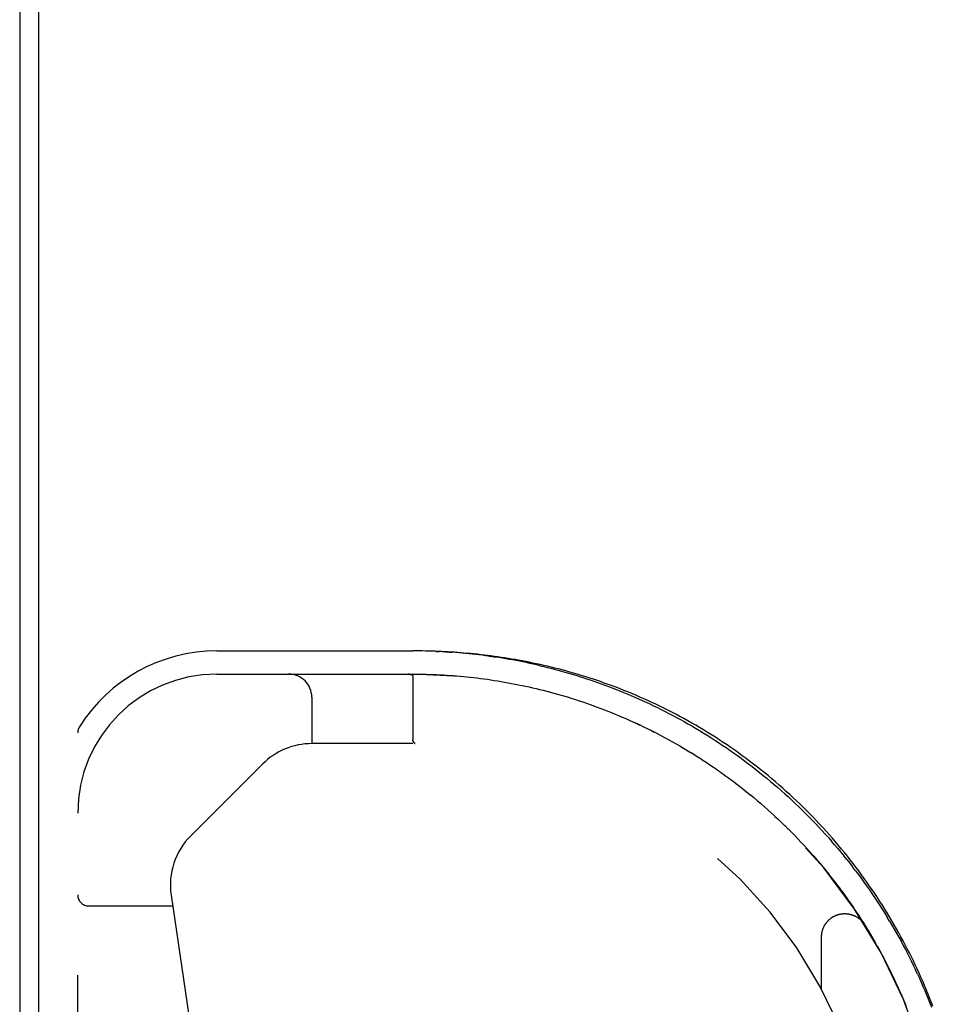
# Model space of a CAD drawing. Header units: inches. Extents: x 0 to 193, y 0 to 125.
# Tile 175 of 256: x 28.86 to 31.36, y 106.95 to 109.61. Entities that reach past the tile are written whole.
import ezdxf

# ---------------------------------------------------------------- set-up
doc = ezdxf.new("R2010")
doc.units = ezdxf.units.IN
doc.header["$LTSCALE"] = 10.635988
doc.header["$MEASUREMENT"] = 0
doc.linetypes.add('HIDDEN', pattern=[0.2, 0.1, -0.1])
doc.layers.get('0').update_dxf_attribs({"linetype": 'CONTINUOUS'})
doc.layers.add('LEFTHAND_DOOR_ASSEMBLY', color=7, linetype='CONTINUOUS')

msp = doc.modelspace()

# ---------------------------------------------------------------- linework, layer by layer
at = {"color": 7, "linetype": 'Continuous'}
msp.add_line((28.9104, 105.4919), (28.9104, 117.2515), dxfattribs=at)
at = {"color": 3, "linetype": 'Continuous'}
msp.add_line((28.8584, 117.1395), (28.8584, 105.5915), dxfattribs=at)
at = {"layer": 'LEFTHAND_DOOR_ASSEMBLY', "color": 8, "linetype": 'HIDDEN'}
for p, q in [((29.3899, 107.907), (29.9186, 107.907)), ((29.9275, 107.907), (29.9186, 107.907)), ((29.9806, 107.9058), (29.9895, 107.9054)), ((29.3899, 107.8445), (29.9186, 107.8445)), ((29.9076, 107.8445), (29.907, 107.8445)), ((29.9082, 107.8445), (29.9076, 107.8445)), ((29.9087, 107.8444), (29.9081, 107.8445)), ((29.9092, 107.8444), (29.9086, 107.8444)), ((29.9097, 107.8443), (29.9091, 107.8444)), ((29.9101, 107.8443), (29.9096, 107.8443)), ((29.9186, 107.8389), (29.9186, 107.6673)), ((30.0737, 107.8361), (30.0829, 107.8351)), ((30.1664, 107.823), (30.1758, 107.8213)), ((29.6463, 107.782), (29.6463, 107.657)), ((30.2514, 107.8055), (30.261, 107.8031)), ((30.2897, 107.7958), (30.2994, 107.7931)), ((30.2994, 107.7932), (30.3091, 107.7904)), ((30.3187, 107.7877), (30.3284, 107.7848)), ((30.4065, 107.7592), (30.4163, 107.7556)), ((30.4162, 107.7556), (30.4259, 107.752)), ((29.0149, 105.9695), (29.0149, 107.6864)), ((30.5699, 107.6884), (30.5798, 107.6833)), ((30.5796, 107.6834), (30.5896, 107.6782)), ((30.5894, 107.6783), (30.5994, 107.673)), ((29.9186, 107.657), (29.6463, 107.657)), ((29.9208, 107.6618), (29.9198, 107.6632)), ((29.9214, 107.6609), (29.9199, 107.6632)), ((29.9208, 107.6618), (29.9212, 107.6612)), ((29.9255, 107.657), (29.9253, 107.657)), ((30.5992, 107.6731), (30.6093, 107.6676)), ((30.6091, 107.6677), (30.6192, 107.6621)), ((30.619, 107.6622), (30.6292, 107.6565)), ((30.629, 107.6566), (30.6393, 107.6507)), ((30.639, 107.6509), (30.6493, 107.6448)), ((30.6491, 107.645), (30.6594, 107.6388)), ((30.6592, 107.6389), (30.6696, 107.6326)), ((30.6693, 107.6328), (30.6797, 107.6264)), ((30.6794, 107.6265), (30.6898, 107.62)), ((29.5134, 107.602), (29.3199, 107.4084)), ((30.6896, 107.6201), (30.7, 107.6135)), ((30.6997, 107.6136), (30.7101, 107.6068)), ((30.7098, 107.607), (30.7201, 107.6001)), ((30.7199, 107.6003), (30.7302, 107.5933)), ((30.8381, 107.6016), (30.828, 107.6093)), ((30.7299, 107.5935), (30.7402, 107.5864)), ((30.74, 107.5866), (30.7502, 107.5794)), ((30.75, 107.5795), (30.7602, 107.5722)), ((30.7599, 107.5724), (30.7701, 107.565)), ((30.7699, 107.5652), (30.78, 107.5576)), ((30.7798, 107.5578), (30.7899, 107.5502)), ((30.7896, 107.5504), (30.7997, 107.5426)), ((30.7994, 107.5428), (30.8094, 107.535)), ((30.8092, 107.5352), (30.8192, 107.5272)), ((30.8189, 107.5274), (30.8288, 107.5194)), ((30.8286, 107.5196), (30.8385, 107.5114)), ((30.9222, 107.5219), (30.9127, 107.5304)), ((30.8382, 107.5116), (30.848, 107.5034)), ((30.8478, 107.5036), (30.8575, 107.4952)), ((30.8573, 107.4954), (30.867, 107.487)), ((30.8668, 107.4872), (30.8764, 107.4787)), ((30.8762, 107.4789), (30.8857, 107.4702)), ((30.8855, 107.4704), (30.895, 107.4617)), ((30.8948, 107.4619), (30.9042, 107.4531)), ((30.904, 107.4533), (30.9133, 107.4445)), ((30.9131, 107.4447), (30.9223, 107.4357)), ((30.987, 107.4598), (30.996, 107.4506)), ((31.0049, 107.4414), (30.996, 107.4506)), ((30.9221, 107.4359), (30.9313, 107.4268)), ((30.9311, 107.427), (30.9402, 107.4179)), ((30.94, 107.4181), (30.9491, 107.4089)), ((30.9489, 107.4091), (30.9578, 107.3998)), ((30.9576, 107.4), (30.9665, 107.3907)), ((30.9663, 107.3909), (30.9751, 107.3814)), ((30.9749, 107.3816), (30.9836, 107.3721)), ((30.9834, 107.3723), (30.992, 107.3627)), ((30.9918, 107.3629), (31.0003, 107.3533)), ((31.0001, 107.3535), (31.0085, 107.3438)), ((31.0084, 107.344), (31.0167, 107.3342)), ((31.0165, 107.3344), (31.0247, 107.3246)), ((31.0892, 107.3447), (31.0812, 107.3547)), ((31.0246, 107.3248), (31.0327, 107.3149)), ((31.0326, 107.315), (31.0406, 107.3051)), ((31.0404, 107.3053), (31.0484, 107.2953)), ((31.1128, 107.3145), (31.105, 107.3246)), ((31.0482, 107.2955), (31.0561, 107.2854)), ((31.0559, 107.2856), (31.0636, 107.2755)), ((31.0635, 107.2757), (31.0711, 107.2655)), ((31.071, 107.2657), (31.0785, 107.2555)), ((31.0784, 107.2556), (31.0858, 107.2454)), ((29.2668, 107.2482), (29.45, 106.0013)), ((31.0857, 107.2455), (31.093, 107.2352)), ((31.0929, 107.2354), (31.1002, 107.2251)), ((31.1, 107.2252), (31.1072, 107.2148)), ((29.0449, 107.2195), (29.271, 107.2195)), ((31.107, 107.215), (31.1141, 107.2046)), ((31.1139, 107.2047), (31.1209, 107.1943)), ((31.1208, 107.1944), (31.1276, 107.1839)), ((31.1275, 107.1841), (31.1342, 107.1735)), ((31.1341, 107.1737), (31.1407, 107.1631)), ((31.2048, 107.1783), (31.1983, 107.189)), ((31.1406, 107.1633), (31.1471, 107.1526)), ((31.0213, 106.9946), (31.0213, 107.1361)), ((31.1533, 107.1423), (31.1595, 107.1318)), ((31.1595, 107.1318), (31.1657, 107.121)), ((31.1656, 107.1212), (31.1717, 107.1105)), ((31.1716, 107.1106), (31.1776, 107.0998)), ((31.1775, 107.1), (31.1834, 107.0892)), ((31.1833, 107.0893), (31.1891, 107.0785)), ((31.2055, 107.0465), (31.2108, 107.0356)), ((31.28, 107.0359), (31.2748, 107.047)), ((31.2107, 107.0357), (31.216, 107.0248)), ((31.221, 107.0141), (31.226, 107.0032)), ((31.2309, 106.9924), (31.2357, 106.9815)), ((31.2357, 106.9815), (31.2404, 106.9705)), ((31.2404, 106.9706), (31.245, 106.9596)), ((31.245, 106.9597), (31.2495, 106.9487))]:
    msp.add_line(p, q, dxfattribs=at)
for points in [[(29.9806, 107.9058), (29.9718, 107.9061), (29.9629, 107.9064), (29.954, 107.9066), (29.9452, 107.9068), (29.9363, 107.9069), (29.9272, 107.907)], [(31.2635, 107.0823), (31.2581, 107.0932), (31.2525, 107.1041), (31.2469, 107.1149), (31.2412, 107.1257), (31.2354, 107.1365), (31.2294, 107.1472), (31.2234, 107.1579), (31.2173, 107.1686), (31.2111, 107.1792), (31.2048, 107.1898), (31.1984, 107.2004), (31.1919, 107.2109), (31.1853, 107.2214), (31.1786, 107.2318), (31.1718, 107.2422), (31.165, 107.2526), (31.158, 107.2629), (31.1509, 107.2731), (31.1438, 107.2833), (31.1365, 107.2935), (31.1292, 107.3036), (31.1217, 107.3137), (31.1142, 107.3237), (31.1066, 107.3337), (31.0988, 107.3436), (31.091, 107.3534), (31.0831, 107.3632), (31.0751, 107.3729), (31.067, 107.3826), (31.0589, 107.3922), (31.0506, 107.4018), (31.0423, 107.4113), (31.0338, 107.4207), (31.0253, 107.4301), (31.0167, 107.4394), (31.008, 107.4486), (30.9992, 107.4578), (30.9903, 107.4668), (30.9814, 107.4759), (30.9723, 107.4848), (30.9632, 107.4937), (30.954, 107.5025), (30.9448, 107.5112), (30.9354, 107.5198), (30.926, 107.5284), (30.9165, 107.5369), (30.9069, 107.5453), (30.8973, 107.5536), (30.8876, 107.5618), (30.8778, 107.5699), (30.868, 107.578), (30.8581, 107.5859), (30.8481, 107.5938), (30.8381, 107.6016), (30.828, 107.6093), (30.8178, 107.6169), (30.8076, 107.6244), (30.7974, 107.6318), (30.7871, 107.6391), (30.7767, 107.6463), (30.7663, 107.6534), (30.7559, 107.6604), (30.7454, 107.6673), (30.7349, 107.6741), (30.7243, 107.6807), (30.7137, 107.6873), (30.7031, 107.6938), (30.6925, 107.7002), (30.6818, 107.7065), (30.6711, 107.7126), (30.6604, 107.7187), (30.6496, 107.7246), (30.6389, 107.7304), (30.6281, 107.7362), (30.6173, 107.7418), (30.6066, 107.7473), (30.5958, 107.7527), (30.585, 107.758), (30.5742, 107.7631), (30.5634, 107.7682), (30.5527, 107.7732), (30.5419, 107.778), (30.5312, 107.7827), (30.5204, 107.7874), (30.5097, 107.7919), (30.499, 107.7963), (30.4883, 107.8006), (30.4777, 107.8048), (30.467, 107.8089), (30.4564, 107.8129), (30.4458, 107.8168), (30.4353, 107.8205), (30.4248, 107.8242), (30.4143, 107.8278), (30.4039, 107.8313), (30.3935, 107.8346), (30.3831, 107.8379), (30.3728, 107.8411), (30.3625, 107.8442), (30.3522, 107.8472), (30.342, 107.8501), (30.3319, 107.8529), (30.3218, 107.8556), (30.3117, 107.8583), (30.3017, 107.8608), (30.2917, 107.8633), (30.2818, 107.8656), (30.2719, 107.8679), (30.2621, 107.8701), (30.2523, 107.8723), (30.2426, 107.8743), (30.2329, 107.8763), (30.2233, 107.8782), (30.2137, 107.8801), (30.2042, 107.8818), (30.1947, 107.8835), (30.1852, 107.8851), (30.1758, 107.8867), (30.1665, 107.8881), (30.1572, 107.8896), (30.1479, 107.8909), (30.1387, 107.8922), (30.1295, 107.8934), (30.1204, 107.8946), (30.1113, 107.8957), (30.1022, 107.8968), (30.0932, 107.8978), (30.0842, 107.8987), (30.0753, 107.8996), (30.0664, 107.9004), (30.0575, 107.9012), (30.0487, 107.9019), (30.0398, 107.9026), (30.0311, 107.9032), (30.0223, 107.9038), (30.0136, 107.9043), (30.0049, 107.9048), (29.9962, 107.9052), (29.9875, 107.9056), (29.9788, 107.9059), (29.9702, 107.9062), (29.9616, 107.9065), (29.953, 107.9067), (29.9444, 107.9068), (29.9358, 107.907)], [(30.2719, 107.8679), (30.2621, 107.8701), (30.2523, 107.8723), (30.2426, 107.8743), (30.2329, 107.8763), (30.2233, 107.8782), (30.2137, 107.8801), (30.2042, 107.8818), (30.1947, 107.8835), (30.1852, 107.8851), (30.1758, 107.8867), (30.1665, 107.8881), (30.1572, 107.8896), (30.1479, 107.8909), (30.1387, 107.8922), (30.1295, 107.8934), (30.1204, 107.8946), (30.1113, 107.8957), (30.1022, 107.8968), (30.0932, 107.8978), (30.0842, 107.8987), (30.0753, 107.8996), (30.0664, 107.9004), (30.0575, 107.9012), (30.0487, 107.9019), (30.0398, 107.9026), (30.0311, 107.9032), (30.0223, 107.9038), (30.0136, 107.9043), (30.0049, 107.9048), (29.9962, 107.9052), (29.9875, 107.9056), (29.9788, 107.9059), (29.9702, 107.9062), (29.9616, 107.9065), (29.953, 107.9067), (29.9444, 107.9068), (29.9358, 107.907)], [(30.0073, 107.9044), (29.9984, 107.9049), (29.9895, 107.9054)], [(30.0073, 107.9044), (30.0162, 107.9039), (30.0251, 107.9033)], [(30.1239, 107.8929), (30.1148, 107.8942), (30.1058, 107.8953), (30.0968, 107.8964), (30.0878, 107.8975), (30.0788, 107.8985), (30.0698, 107.8994), (30.0608, 107.9003), (30.0519, 107.9011), (30.0429, 107.9019), (30.034, 107.9026), (30.0251, 107.9033)], [(30.1239, 107.8929), (30.133, 107.8917), (30.1421, 107.8903)], [(30.2625, 107.8671), (30.2531, 107.8693), (30.2437, 107.8714), (30.2343, 107.8735), (30.225, 107.8755), (30.2157, 107.8774), (30.2064, 107.8792), (30.1972, 107.881), (30.1879, 107.8827), (30.1787, 107.8843), (30.1695, 107.8859), (30.1604, 107.8875), (30.1512, 107.8889), (30.1421, 107.8903)], [(30.2625, 107.8671), (30.272, 107.8649), (30.2814, 107.8626), (30.2909, 107.8602), (30.3005, 107.8577), (30.31, 107.8551), (30.3196, 107.8525), (30.3292, 107.8498), (30.3389, 107.847), (30.3485, 107.8442), (30.3582, 107.8412), (30.368, 107.8382), (30.3777, 107.8351), (30.3875, 107.8319), (30.3973, 107.8287), (30.4072, 107.8253), (30.4171, 107.8219), (30.427, 107.8183), (30.4369, 107.8147), (30.4469, 107.811), (30.4569, 107.8072), (30.4669, 107.8033), (30.4769, 107.7993), (30.487, 107.7953), (30.4971, 107.7911), (30.5072, 107.7868), (30.5174, 107.7824), (30.5275, 107.778), (30.5377, 107.7734), (30.5479, 107.7687), (30.5581, 107.764), (30.5684, 107.7591), (30.5786, 107.7541), (30.5889, 107.749), (30.5992, 107.7439), (30.6095, 107.7386), (30.6198, 107.7332), (30.6301, 107.7277), (30.6404, 107.7221), (30.6507, 107.7163), (30.661, 107.7105), (30.6713, 107.7046), (30.6816, 107.6986), (30.6919, 107.6924), (30.7022, 107.6862), (30.7125, 107.6798), (30.7228, 107.6733), (30.7331, 107.6667), (30.7433, 107.66), (30.7536, 107.6532), (30.7638, 107.6463), (30.774, 107.6393), (30.7841, 107.6322), (30.7943, 107.625), (30.8044, 107.6177), (30.8144, 107.6102), (30.8245, 107.6027), (30.8344, 107.595), (30.8444, 107.5873), (30.8543, 107.5795), (30.8642, 107.5715), (30.874, 107.5635), (30.8837, 107.5553), (30.8934, 107.5471), (30.9031, 107.5388), (30.9127, 107.5304)], [(30.8178, 107.6169), (30.8076, 107.6244), (30.7974, 107.6318), (30.7871, 107.6391), (30.7767, 107.6463), (30.7663, 107.6534), (30.7559, 107.6604), (30.7454, 107.6673), (30.7349, 107.6741), (30.7243, 107.6807), (30.7137, 107.6873), (30.7031, 107.6938), (30.6925, 107.7002), (30.6818, 107.7064), (30.6711, 107.7126), (30.6604, 107.7187), (30.6496, 107.7246), (30.6389, 107.7304), (30.6281, 107.7362), (30.6173, 107.7418), (30.6066, 107.7473), (30.5958, 107.7527), (30.585, 107.758), (30.5742, 107.7631), (30.5634, 107.7682), (30.5527, 107.7732), (30.5419, 107.778), (30.5312, 107.7827), (30.5204, 107.7874), (30.5097, 107.7919), (30.499, 107.7963), (30.4883, 107.8006), (30.4777, 107.8048), (30.467, 107.8089), (30.4564, 107.8129), (30.4459, 107.8168), (30.4353, 107.8205), (30.4248, 107.8242), (30.4143, 107.8278), (30.4039, 107.8313), (30.3935, 107.8346), (30.3831, 107.8379), (30.3728, 107.8411), (30.3625, 107.8442), (30.3522, 107.8472), (30.342, 107.8501), (30.3319, 107.8529), (30.3218, 107.8556), (30.3117, 107.8583), (30.3017, 107.8608), (30.2917, 107.8633), (30.2818, 107.8656)], [(29.9059, 107.8445), (29.9064, 107.8445), (29.907, 107.8445)], [(29.9071, 107.8445), (29.9065, 107.8445), (29.9059, 107.8445)], [(29.9101, 107.8443), (29.9105, 107.8442), (29.911, 107.8442), (29.9114, 107.8441), (29.9118, 107.844), (29.9122, 107.8439), (29.9125, 107.8439), (29.9129, 107.8438), (29.9132, 107.8437), (29.9135, 107.8436), (29.9138, 107.8435), (29.9141, 107.8434), (29.9144, 107.8433), (29.9146, 107.8432), (29.9149, 107.8431), (29.9151, 107.843), (29.9154, 107.8429), (29.9156, 107.8428), (29.9158, 107.8427), (29.916, 107.8426), (29.9162, 107.8425), (29.9164, 107.8424), (29.9165, 107.8423), (29.9167, 107.8422), (29.9169, 107.842), (29.917, 107.8419), (29.9171, 107.8418), (29.9173, 107.8417), (29.9174, 107.8416), (29.9175, 107.8415), (29.9176, 107.8413), (29.9177, 107.8412), (29.9178, 107.8411), (29.9179, 107.841), (29.918, 107.8409), (29.9181, 107.8407), (29.9182, 107.8406), (29.9182, 107.8405), (29.9183, 107.8403), (29.9184, 107.8402), (29.9184, 107.8401), (29.9185, 107.8399), (29.9185, 107.8398), (29.9185, 107.8397), (29.9186, 107.8395), (29.9186, 107.8394), (29.9186, 107.8392), (29.9186, 107.8391), (29.9186, 107.8389)], [(29.9186, 107.8445), (29.9277, 107.8445), (29.9368, 107.8444), (29.9459, 107.8443), (29.955, 107.8441), (29.9641, 107.8438), (29.9732, 107.8435), (29.9823, 107.8431), (29.9914, 107.8427), (30.0005, 107.8422), (30.0096, 107.8417), (30.0188, 107.841), (30.0279, 107.8404), (30.037, 107.8397), (30.0462, 107.8389), (30.0554, 107.838), (30.0645, 107.8371), (30.0737, 107.8361)], [(29.9277, 107.8445), (29.9368, 107.8444), (29.9459, 107.8443), (29.955, 107.8441), (29.9641, 107.8438), (29.9732, 107.8435), (29.9823, 107.8431), (29.9914, 107.8427), (30.0005, 107.8422), (30.0096, 107.8417), (30.0187, 107.841), (30.0279, 107.8404), (30.037, 107.8397), (30.0462, 107.8389), (30.0553, 107.838), (30.0645, 107.8371), (30.0737, 107.8361)], [(30.0829, 107.8351), (30.0922, 107.834), (30.1014, 107.8329), (30.1106, 107.8316), (30.1199, 107.8304), (30.1292, 107.829), (30.1385, 107.8276), (30.1478, 107.8261), (30.1571, 107.8246), (30.1665, 107.823)], [(30.0921, 107.834), (30.1014, 107.8329), (30.1106, 107.8317), (30.1199, 107.8304), (30.1291, 107.829), (30.1384, 107.8276), (30.1477, 107.8262), (30.1571, 107.8246), (30.1664, 107.823)], [(30.1758, 107.8213), (30.1852, 107.8196), (30.1946, 107.8178), (30.204, 107.8159), (30.2135, 107.814), (30.2229, 107.8119)], [(30.1851, 107.8196), (30.1945, 107.8178), (30.204, 107.8159), (30.2134, 107.814), (30.2229, 107.812)], [(30.2229, 107.812), (30.2324, 107.8098), (30.2419, 107.8077), (30.2515, 107.8054)], [(30.2323, 107.8099), (30.2418, 107.8077), (30.2514, 107.8055)], [(30.2609, 107.8032), (30.2706, 107.8008), (30.2802, 107.7983), (30.2898, 107.7958)], [(30.2705, 107.8008), (30.2801, 107.7983), (30.2897, 107.7958)], [(30.309, 107.7905), (30.3188, 107.7877), (30.3285, 107.7848)], [(30.3284, 107.7848), (30.3383, 107.7819), (30.348, 107.7789), (30.3578, 107.7757), (30.3676, 107.7726), (30.3774, 107.7693), (30.3871, 107.766), (30.3969, 107.7626), (30.4066, 107.7591)], [(30.3382, 107.7819), (30.3479, 107.7789), (30.3577, 107.7758), (30.3675, 107.7726), (30.3773, 107.7693), (30.387, 107.766), (30.3968, 107.7626), (30.4065, 107.7592)], [(30.4258, 107.752), (30.4355, 107.7483), (30.4451, 107.7446), (30.4547, 107.7408), (30.4643, 107.7369), (30.4739, 107.7329), (30.4834, 107.7288), (30.493, 107.7247), (30.5026, 107.7205), (30.5122, 107.7162), (30.5218, 107.7118), (30.5314, 107.7073)], [(30.4355, 107.7483), (30.4451, 107.7446), (30.4547, 107.7408), (30.4643, 107.7369)], [(30.4739, 107.7329), (30.4835, 107.7288), (30.493, 107.7247), (30.5026, 107.7205), (30.5123, 107.7161), (30.5219, 107.7117), (30.5315, 107.7072)], [(30.5314, 107.7073), (30.5411, 107.7027), (30.5507, 107.698), (30.5604, 107.6932), (30.5701, 107.6883)], [(30.541, 107.7027), (30.5506, 107.698), (30.5603, 107.6933), (30.5699, 107.6884)], [(29.9199, 107.6632), (29.9197, 107.6634), (29.9196, 107.6636), (29.9195, 107.6638), (29.9194, 107.664), (29.9193, 107.6641), (29.9192, 107.6643), (29.9192, 107.6645), (29.9191, 107.6647), (29.919, 107.6649), (29.9189, 107.6651), (29.9189, 107.6653), (29.9188, 107.6655), (29.9188, 107.6658), (29.9187, 107.666), (29.9187, 107.6662), (29.9187, 107.6664), (29.9186, 107.6666), (29.9186, 107.6669), (29.9186, 107.6671), (29.9186, 107.6673)], [(29.9191, 107.6645), (29.9192, 107.6643), (29.9193, 107.6642), (29.9194, 107.664), (29.9195, 107.6638), (29.9196, 107.6636), (29.9197, 107.6634), (29.9198, 107.6632)], [(29.9212, 107.6612), (29.9214, 107.6609), (29.9216, 107.6606), (29.9218, 107.6603), (29.922, 107.6601), (29.9222, 107.6598), (29.9224, 107.6596), (29.9226, 107.6593), (29.9227, 107.6591)], [(29.9227, 107.659), (29.9225, 107.6593), (29.9224, 107.6595), (29.9222, 107.6598), (29.922, 107.66), (29.9218, 107.6603), (29.9216, 107.6606), (29.9214, 107.6609)], [(29.9227, 107.6591), (29.9229, 107.6589), (29.9231, 107.6587), (29.9233, 107.6585), (29.9234, 107.6583), (29.9236, 107.6581), (29.9237, 107.658), (29.9239, 107.6578), (29.9241, 107.6577), (29.9242, 107.6575), (29.9244, 107.6574), (29.9245, 107.6573), (29.9247, 107.6573), (29.9248, 107.6572), (29.925, 107.6571), (29.9251, 107.6571), (29.9252, 107.657)], [(29.9254, 107.657), (29.9251, 107.657), (29.925, 107.6571), (29.9249, 107.6571), (29.9247, 107.6572), (29.9246, 107.6573), (29.9244, 107.6573), (29.9243, 107.6574), (29.9241, 107.6575), (29.924, 107.6577), (29.9238, 107.6578), (29.9237, 107.6579), (29.9235, 107.6581), (29.9234, 107.6583), (29.9232, 107.6584), (29.9231, 107.6586), (29.9229, 107.6588), (29.9227, 107.659)], [(31.2469, 107.1149), (31.2412, 107.1257), (31.2354, 107.1365), (31.2294, 107.1472), (31.2234, 107.1579), (31.2173, 107.1686), (31.2111, 107.1792), (31.2048, 107.1898), (31.1984, 107.2004), (31.1919, 107.2109), (31.1853, 107.2214), (31.1786, 107.2318), (31.1718, 107.2422), (31.165, 107.2526), (31.158, 107.2629), (31.1509, 107.2731), (31.1438, 107.2833), (31.1365, 107.2935), (31.1292, 107.3036), (31.1217, 107.3137), (31.1142, 107.3237), (31.1066, 107.3336), (31.0989, 107.3435), (31.091, 107.3534), (31.0831, 107.3632), (31.0751, 107.3729), (31.0671, 107.3826), (31.0589, 107.3922), (31.0506, 107.4018), (31.0423, 107.4113), (31.0338, 107.4207), (31.0253, 107.4301), (31.0167, 107.4394), (31.008, 107.4486), (30.9992, 107.4578), (30.9903, 107.4668), (30.9814, 107.4759), (30.9723, 107.4848), (30.9632, 107.4937), (30.954, 107.5025), (30.9448, 107.5112), (30.9354, 107.5198), (30.926, 107.5284), (30.9165, 107.5369), (30.9069, 107.5453), (30.8973, 107.5536), (30.8876, 107.5618), (30.8778, 107.5699), (30.868, 107.578), (30.8581, 107.5859), (30.8481, 107.5938)], [(30.9222, 107.5219), (30.9317, 107.5133), (30.9411, 107.5046)], [(30.987, 107.4598), (30.978, 107.4689), (30.9689, 107.478), (30.9597, 107.4869), (30.9504, 107.4958), (30.9411, 107.5046)], [(31.0049, 107.4414), (31.0137, 107.432), (31.0224, 107.4226), (31.0311, 107.4131), (31.0397, 107.4035), (31.0482, 107.3939)], [(31.0649, 107.3744), (31.0565, 107.3842), (31.0482, 107.3939)], [(31.0649, 107.3744), (31.0731, 107.3646), (31.0812, 107.3547)], [(31.0892, 107.3447), (31.0972, 107.3347), (31.105, 107.3246)], [(31.1128, 107.3145), (31.1205, 107.3043), (31.128, 107.2941), (31.1355, 107.2838), (31.1429, 107.2734), (31.1502, 107.263), (31.1573, 107.2526), (31.1644, 107.2421), (31.1714, 107.2316), (31.1783, 107.221), (31.1851, 107.2104), (31.1918, 107.1997), (31.1983, 107.189)], [(31.0213, 107.1361), (31.0214, 107.1372), (31.0214, 107.1383), (31.0214, 107.1394), (31.0215, 107.1406), (31.0216, 107.1417), (31.0217, 107.1429), (31.0218, 107.144), (31.022, 107.1451), (31.0222, 107.1462), (31.0224, 107.1474), (31.0226, 107.1485), (31.0228, 107.1496), (31.0231, 107.1507), (31.0233, 107.1518), (31.0236, 107.1529), (31.024, 107.154), (31.0243, 107.1551), (31.0246, 107.1562), (31.025, 107.1572), (31.0254, 107.1583), (31.0258, 107.1594), (31.0263, 107.1604), (31.0267, 107.1615), (31.0272, 107.1625), (31.0277, 107.1635), (31.0282, 107.1646), (31.0287, 107.1656), (31.0292, 107.1666), (31.0298, 107.1675), (31.0304, 107.1685), (31.031, 107.1695), (31.0316, 107.1705), (31.0322, 107.1714), (31.0329, 107.1723), (31.0336, 107.1733), (31.0342, 107.1742), (31.0349, 107.1751), (31.0357, 107.1759), (31.0364, 107.1768), (31.0371, 107.1777), (31.0379, 107.1785), (31.0387, 107.1793), (31.0395, 107.1802), (31.0403, 107.181), (31.0411, 107.1818), (31.042, 107.1825), (31.0428, 107.1833), (31.0437, 107.184), (31.0446, 107.1847), (31.0454, 107.1854), (31.0463, 107.1861), (31.0473, 107.1868), (31.0482, 107.1875), (31.0491, 107.1881), (31.0501, 107.1887), (31.051, 107.1893), (31.052, 107.1899), (31.053, 107.1905), (31.054, 107.1911), (31.055, 107.1916), (31.056, 107.1921), (31.057, 107.1926), (31.0581, 107.1931), (31.0591, 107.1935), (31.0602, 107.194), (31.0612, 107.1944), (31.0623, 107.1948), (31.0634, 107.1952), (31.0644, 107.1956), (31.0655, 107.1959), (31.0666, 107.1962), (31.0677, 107.1965), (31.0688, 107.1968), (31.0699, 107.1971), (31.071, 107.1973), (31.0722, 107.1975), (31.0733, 107.1977), (31.0744, 107.1979), (31.0755, 107.1981), (31.0767, 107.1982), (31.0778, 107.1983), (31.0789, 107.1984), (31.0801, 107.1985), (31.0812, 107.1986), (31.0823, 107.1986), (31.0835, 107.1986), (31.0846, 107.1986), (31.0858, 107.1986), (31.0869, 107.1986), (31.088, 107.1985), (31.0892, 107.1984), (31.0903, 107.1983), (31.0914, 107.1982), (31.0926, 107.198), (31.0937, 107.1979), (31.0948, 107.1977), (31.0959, 107.1975), (31.097, 107.1972), (31.0981, 107.197), (31.0993, 107.1967), (31.1004, 107.1964), (31.1014, 107.1961), (31.1025, 107.1958), (31.1036, 107.1954), (31.1047, 107.1951), (31.1058, 107.1947), (31.1068, 107.1943), (31.1079, 107.1938), (31.1089, 107.1934), (31.11, 107.1929), (31.111, 107.1924), (31.112, 107.1919), (31.113, 107.1914), (31.114, 107.1909), (31.115, 107.1903), (31.116, 107.1897), (31.117, 107.1891), (31.1179, 107.1885), (31.1189, 107.1879), (31.1198, 107.1872), (31.1207, 107.1866), (31.1217, 107.1859), (31.1226, 107.1852), (31.1234, 107.1845), (31.1243, 107.1838), (31.1252, 107.183), (31.126, 107.1823), (31.1269, 107.1815), (31.1277, 107.1807), (31.1285, 107.1799), (31.1293, 107.1791), (31.13, 107.1782), (31.1308, 107.1774), (31.1316, 107.1765), (31.1323, 107.1756), (31.133, 107.1747), (31.1337, 107.1738), (31.1344, 107.1729), (31.135, 107.172), (31.1357, 107.1711), (31.1363, 107.1702), (31.1368, 107.1693)], [(31.2048, 107.1783), (31.2112, 107.1675), (31.2175, 107.1567), (31.2237, 107.1459), (31.2298, 107.135), (31.2358, 107.1241), (31.2416, 107.1132), (31.2474, 107.1022), (31.2531, 107.0912), (31.2587, 107.0802), (31.2642, 107.0692), (31.2695, 107.0581), (31.2748, 107.047)], [(31.147, 107.1528), (31.1534, 107.1421), (31.1596, 107.1316)], [(31.3214, 106.9493), (31.3171, 106.9605), (31.3127, 106.9717), (31.3082, 106.9829), (31.3036, 106.994), (31.2989, 107.0051), (31.2941, 107.0162), (31.2893, 107.0273), (31.2843, 107.0384), (31.2793, 107.0494), (31.2741, 107.0604), (31.2689, 107.0713), (31.2635, 107.0823), (31.2581, 107.0932), (31.2525, 107.104)], [(31.189, 107.0787), (31.1946, 107.0678), (31.2001, 107.0571), (31.2055, 107.0463)], [(31.1946, 107.0679), (31.2001, 107.0572), (31.2055, 107.0465)], [(31.2159, 107.0249), (31.2211, 107.0139), (31.2261, 107.0031)], [(31.28, 107.0359), (31.2851, 107.0248), (31.2901, 107.0136), (31.2949, 107.0024), (31.2997, 106.9912), (31.3044, 106.98), (31.309, 106.9688), (31.3135, 106.9575), (31.3178, 106.9463)], [(31.226, 107.0032), (31.231, 106.9923), (31.2357, 106.9814)]]:
    msp.add_lwpolyline(points, dxfattribs=at)
for centre, radius, start, end in [((29.3899, 107.4695), 0.4375, 90, 147.8465), ((29.3899, 107.4695), 0.375, 90, 180), ((29.5838, 107.782), 0.0625, 0, 90), ((29.9186, 106.408), 1.4365, 0, 90), ((29.0449, 107.6864), 0.03, 147.8465, 180), ((29.6463, 107.469), 0.188, 90, 135), ((29.9186, 106.408), 1.249, 0, 90), ((29.4528, 107.2755), 0.188, 135, 188.3606), ((29.0449, 107.2495), 0.03, 180, 270)]:
    msp.add_arc(centre, radius, start, end, dxfattribs=at)

doc.saveas('drawing.dxf')
